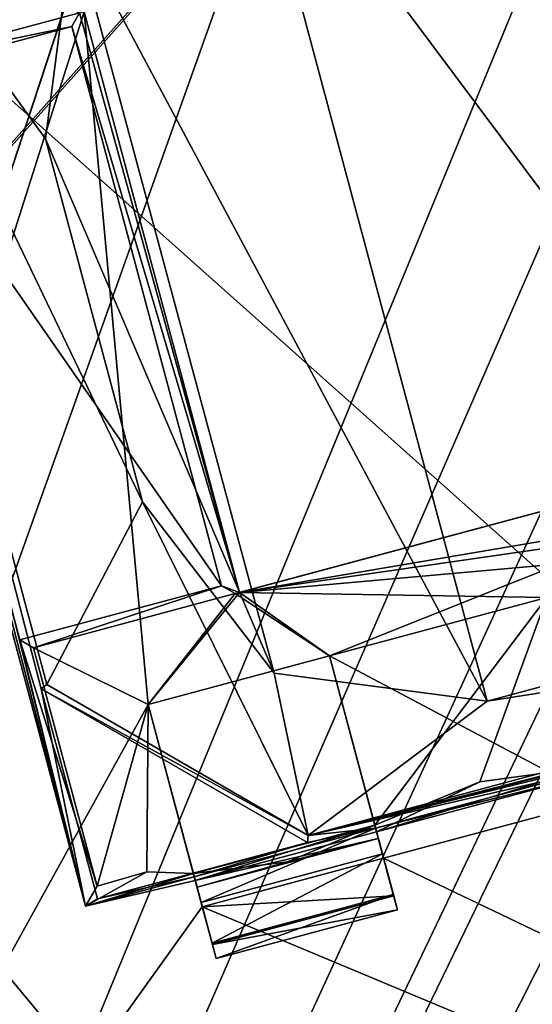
# Model space of a CAD drawing. Header units: millimetres. Extents: x -78 to 78, y -78 to 78.
# Tile 40 of 256: x -65.13 to -63.77, y -19.22 to -16.6. Entities that reach past the tile are written whole.
import ezdxf

# ---------------------------------------------------------------- set-up
doc = ezdxf.new("R2010")
doc.units = ezdxf.units.MM
doc.header["$LTSCALE"] = 41.718519
for name, color, linetype in [('10', 7, 'CONTINUOUS'), ('1306', 7, 'CONTINUOUS'), ('1355', 7, 'CONTINUOUS'), ('1433', 7, 'CONTINUOUS'), ('1745', 7, 'CONTINUOUS'), ('1769', 7, 'CONTINUOUS'), ('2704', 7, 'CONTINUOUS'), ('2720', 7, 'CONTINUOUS'), ('2922', 7, 'CONTINUOUS'), ('2949', 7, 'CONTINUOUS'), ('2972', 7, 'CONTINUOUS'), ('2976', 7, 'CONTINUOUS'), ('2999', 7, 'CONTINUOUS'), ('3000', 7, 'CONTINUOUS'), ('3004', 7, 'CONTINUOUS'), ('3005', 7, 'CONTINUOUS'), ('3006', 7, 'CONTINUOUS'), ('3025', 7, 'CONTINUOUS'), ('3028', 7, 'CONTINUOUS'), ('3029', 7, 'CONTINUOUS'), ('3047', 7, 'CONTINUOUS'), ('3078', 7, 'CONTINUOUS'), ('3103', 7, 'CONTINUOUS'), ('3104', 7, 'CONTINUOUS'), ('3108', 7, 'CONTINUOUS'), ('3126', 7, 'CONTINUOUS'), ('3133', 7, 'CONTINUOUS'), ('3134', 7, 'CONTINUOUS'), ('3155', 7, 'CONTINUOUS'), ('3161', 7, 'CONTINUOUS'), ('3184', 7, 'CONTINUOUS'), ('3186', 7, 'CONTINUOUS'), ('3207', 7, 'CONTINUOUS'), ('3230', 7, 'CONTINUOUS'), ('3231', 7, 'CONTINUOUS'), ('6', 7, 'CONTINUOUS')]:
    doc.layers.add(name, color=color, linetype=linetype)

msp = doc.modelspace()

# ---------------------------------------------------------------- linework, layer by layer
at = {"layer": '10', "linetype": 'CONTINUOUS'}
for points in [[(-72.6451, -23.1662, -2), (-76.2499, 0.0529, -2), (-11.1265, -19.2675, -2), (-72.6451, -23.1662, -2)], [(-11.1265, -19.2675, -2), (-76.2499, 0.0529, -2), (-19.2675, -11.1265, -2), (-11.1265, -19.2675, -2)]]:
    msp.add_3dface(points, dxfattribs=at)
at = {"layer": '1306', "color": 7, "linetype": 'CONTINUOUS'}
msp.add_3dface([(-61.6621, -18.6964, 23.2), (-64.7531, -19.5246, 23.2), (-62.6474, -19.7467, 23.2), (-61.6621, -18.6964, 23.2)], dxfattribs=at)
at = {"layer": '1355', "color": 7, "linetype": 'CONTINUOUS'}
msp.add_3dface([(-61.6621, -18.6964, 22.2), (-62.5258, -20.0402, 22.2), (-64.7531, -19.5246, 22.2), (-61.6621, -18.6964, 22.2)], dxfattribs=at)
at = {"layer": '1433', "color": 7, "linetype": 'CONTINUOUS'}
for points in [[(-61.6621, -18.6964, 22.2), (-64.7531, -19.5246, 22.2), (-61.6621, -18.6964, 23.2), (-61.6621, -18.6964, 22.2)], [(-61.6621, -18.6964, 23.2), (-64.7531, -19.5246, 22.2), (-64.7531, -19.5246, 23.2), (-61.6621, -18.6964, 23.2)]]:
    msp.add_3dface(points, dxfattribs=at)
at = {"layer": '1745', "linetype": 'CONTINUOUS'}
for points in [[(-75.9193, -7.9475, 28.7), (-69.7599, -30.9897, 28.7), (-55.1789, 17.1143, 28.7), (-75.9193, -7.9475, 28.7)], [(-55.1789, 17.1143, 28.7), (-69.7599, -30.9897, 28.7), (-57.3975, 6.5703, 28.7), (-55.1789, 17.1143, 28.7)], [(-57.3975, 6.5703, 28.7), (-69.7599, -30.9897, 28.7), (-57.0488, 4.6133, 28.7), (-57.3975, 6.5703, 28.7)], [(-57.0488, 4.6133, 28.7), (-69.7599, -30.9897, 28.7), (-55.6839, 3.1682, 28.7), (-57.0488, 4.6133, 28.7)], [(-55.6839, 3.1682, 28.7), (-69.7599, -30.9897, 28.7), (-54.9951, 2.8647, 28.7), (-55.6839, 3.1682, 28.7)], [(-54.9951, 2.8647, 28.7), (-69.7599, -30.9897, 28.7), (-54.257, 2.7168, 28.7), (-54.9951, 2.8647, 28.7)], [(-54.257, 2.7168, 28.7), (-69.7599, -30.9897, 28.7), (-53.6773, 2.6006, 28.7), (-54.257, 2.7168, 28.7)], [(-69.7599, -30.9897, 28.7), (-56.6394, -3.9817, 28.7), (-53.6773, 2.6006, 28.7), (-69.7599, -30.9897, 28.7)], [(-56.6394, -3.9817, 28.7), (-69.7599, -30.9897, 28.7), (-57.3975, -6.5703, 28.7), (-56.6394, -3.9817, 28.7)], [(-57.3975, -6.5703, 28.7), (-69.7599, -30.9897, 28.7), (-52.6322, -23.8214, 28.7), (-57.3975, -6.5703, 28.7)]]:
    msp.add_3dface(points, dxfattribs=at)
at = {"layer": '1769', "linetype": 'CONTINUOUS'}
for points in [[(-72.6977, -10.0938, 26.2), (-64.8079, -9.0551, 26.2), (-55.6942, -17.8776, 26.2), (-72.6977, -10.0938, 26.2)], [(-64.8079, -9.0551, 26.2), (-55.9316, -14.9868, 26.2), (-55.6942, -17.8776, 26.2), (-64.8079, -9.0551, 26.2)], [(-68.005, -27.6073, 26.2), (-72.6977, -10.0938, 26.2), (-60.6528, -24.562, 26.2), (-68.005, -27.6073, 26.2)], [(-60.6528, -24.562, 26.2), (-72.6977, -10.0938, 26.2), (-58.2182, -22.9916, 26.2), (-60.6528, -24.562, 26.2)], [(-72.6977, -10.0938, 26.2), (-55.6942, -17.8776, 26.2), (-56.4893, -20.6607, 26.2), (-72.6977, -10.0938, 26.2)], [(-72.6977, -10.0938, 26.2), (-56.4893, -20.6607, 26.2), (-58.2182, -22.9916, 26.2), (-72.6977, -10.0938, 26.2)]]:
    msp.add_3dface(points, dxfattribs=at)
at = {"layer": '2704', "linetype": 'CONTINUOUS'}
for points in [[(-66.5704, -21.6406, 21.67), (-65.4647, -15.9035, 21.67), (-64.6501, -1.5819, 21.67), (-66.5704, -21.6406, 21.67)], [(-65.1501, -1.5819, 21.67), (-66.5704, -21.6406, 21.67), (-64.6501, -1.5819, 21.67), (-65.1501, -1.5819, 21.67)], [(-66.5704, -21.6406, 21.67), (-64.9607, -16.578, 21.67), (-65.3205, -16.4414, 21.67), (-66.5704, -21.6406, 21.67)], [(-64.9607, -16.578, 21.67), (-66.5704, -21.6406, 21.67), (-64.79, -18.4216, 21.67), (-64.9607, -16.578, 21.67)], [(-64.5466, -18.1234, 21.67), (-64.9607, -16.578, 21.67), (-64.79, -18.4216, 21.67), (-64.5466, -18.1234, 21.67)], [(-62.5418, -17.5863, 21.67), (-64.5466, -18.1234, 21.67), (-62.182, -17.7228, 21.67), (-62.5418, -17.5863, 21.67)], [(-62.182, -17.7228, 21.67), (-64.5466, -18.1234, 21.67), (-62.6649, -17.8522, 21.67), (-62.182, -17.7228, 21.67)], [(-62.6649, -17.8522, 21.67), (-64.5466, -18.1234, 21.67), (-63.2445, -18.0075, 21.67), (-62.6649, -17.8522, 21.67)], [(-63.2445, -18.0075, 21.67), (-64.5466, -18.1234, 21.67), (-63.7275, -18.1369, 21.67), (-63.2445, -18.0075, 21.67)], [(-64.5466, -18.1234, 21.67), (-64.79, -18.4216, 21.67), (-64.307, -18.2922, 21.67), (-64.5466, -18.1234, 21.67)], [(-64.5466, -18.1234, 21.67), (-64.307, -18.2922, 21.67), (-63.7275, -18.1369, 21.67), (-64.5466, -18.1234, 21.67)], [(-63.7275, -18.1369, 21.67), (-64.307, -18.2922, 21.67), (-63.5833, -18.6748, 21.67), (-63.7275, -18.1369, 21.67)], [(-64.307, -18.2922, 21.67), (-64.1629, -18.8301, 21.67), (-63.5833, -18.6748, 21.67), (-64.307, -18.2922, 21.67)], [(-64.79, -18.4216, 21.67), (-66.5704, -21.6406, 21.67), (-64.6458, -18.9595, 21.67), (-64.79, -18.4216, 21.67)], [(-64.1629, -18.8301, 21.67), (-58.7072, -21.4386, 21.67), (-63.5833, -18.6748, 21.67), (-64.1629, -18.8301, 21.67)], [(-64.1629, -18.8301, 21.67), (-64.6458, -18.9595, 21.67), (-58.7072, -21.4386, 21.67), (-64.1629, -18.8301, 21.67)], [(-64.6458, -18.9595, 21.67), (-66.5704, -21.6406, 21.67), (-58.7072, -21.4386, 21.67), (-64.6458, -18.9595, 21.67)]]:
    msp.add_3dface(points, dxfattribs=at)
at = {"layer": '2720', "linetype": 'CONTINUOUS'}
for points in [[(-69.1343, -10.9739, 20.074), (-70.0001, -0.0001, 20.074), (-58.7251, -21.3897, 20.074), (-69.1343, -10.9739, 20.074)], [(-70.0001, -0.0001, 20.074), (-62.5001, -0.0001, 20.074), (-58.7251, -21.3897, 20.074), (-70.0001, -0.0001, 20.074)], [(-66.5549, -21.6882, 20.074), (-69.1343, -10.9739, 20.074), (-58.7251, -21.3897, 20.074), (-66.5549, -21.6882, 20.074)]]:
    msp.add_3dface(points, dxfattribs=at)
at = {"layer": '2922', "linetype": 'CONTINUOUS'}
for points in [[(-62.5418, -17.5863, 21.67), (-62.53, -17.5831, 21.845), (-64.5584, -18.1266, 21.845), (-62.5418, -17.5863, 21.67)], [(-64.5466, -18.1234, 21.67), (-62.5418, -17.5863, 21.67), (-64.5584, -18.1266, 21.845), (-64.5466, -18.1234, 21.67)]]:
    msp.add_3dface(points, dxfattribs=at)
at = {"layer": '2949', "linetype": 'CONTINUOUS'}
for points in [[(-64.9725, -16.5811, 21.845), (-64.5466, -18.1234, 21.67), (-64.9936, -16.6175, 22.27), (-64.9725, -16.5811, 21.845)], [(-64.9607, -16.578, 21.67), (-64.5466, -18.1234, 21.67), (-64.9725, -16.5811, 21.845), (-64.9607, -16.578, 21.67)], [(-64.9936, -16.6175, 22.27), (-64.5466, -18.1234, 21.67), (-64.5948, -18.1056, 22.27), (-64.9936, -16.6175, 22.27)], [(-64.5466, -18.1234, 21.67), (-64.5584, -18.1266, 21.845), (-64.5948, -18.1056, 22.27), (-64.5466, -18.1234, 21.67)]]:
    msp.add_3dface(points, dxfattribs=at)
at = {"layer": '2972', "linetype": 'CONTINUOUS'}
for points in [[(-64.307, -18.2922, 21.67), (-64.79, -18.4216, 21.67), (-64.307, -18.2922, 21.845), (-64.307, -18.2922, 21.67)], [(-64.79, -18.4216, 21.67), (-64.79, -18.4216, 21.845), (-64.307, -18.2922, 21.845), (-64.79, -18.4216, 21.67)]]:
    msp.add_3dface(points, dxfattribs=at)
at = {"layer": '2976', "linetype": 'CONTINUOUS'}
for points in [[(-64.9725, -16.5811, 21.845), (-64.9936, -16.6175, 22.27), (-65.5099, -16.7251, 21.845), (-64.9725, -16.5811, 21.845)], [(-65.5099, -16.7251, 21.845), (-64.9936, -16.6175, 22.27), (-65.5309, -16.7615, 22.27), (-65.5099, -16.7251, 21.845)]]:
    msp.add_3dface(points, dxfattribs=at)
at = {"layer": '2999', "linetype": 'CONTINUOUS'}
for points in [[(-64.1629, -18.8301, 21.67), (-64.307, -18.2922, 21.67), (-64.307, -18.2922, 21.845), (-64.1629, -18.8301, 21.67)], [(-64.1629, -18.8301, 21.67), (-64.307, -18.2922, 21.845), (-64.1359, -18.9308, 21.7623), (-64.1629, -18.8301, 21.67)], [(-64.307, -18.2922, 21.845), (-64.1864, -18.7422, 21.8612), (-64.1359, -18.9308, 21.7623), (-64.307, -18.2922, 21.845)], [(-64.1864, -18.7422, 21.8612), (-64.1258, -18.9683, 21.896), (-64.1359, -18.9308, 21.7623), (-64.1864, -18.7422, 21.8612)], [(-64.1258, -18.9683, 21.896), (-64.1864, -18.7422, 21.8612), (-64.1768, -18.7781, 22.1544), (-64.1258, -18.9683, 21.896)], [(-64.1841, -18.751, 22.6698), (-64.1658, -18.8193, 22.652), (-64.1368, -18.9275, 22.5598), (-64.1841, -18.751, 22.6698)], [(-64.1841, -18.751, 22.6698), (-64.1368, -18.9275, 22.5598), (-64.1815, -18.7606, 22.4493), (-64.1841, -18.751, 22.6698)], [(-64.1368, -18.9275, 22.5598), (-64.1258, -18.9683, 22.421), (-64.1815, -18.7606, 22.4493), (-64.1368, -18.9275, 22.5598)], [(-64.1815, -18.7606, 22.4493), (-64.1258, -18.9683, 22.421), (-64.1768, -18.7781, 22.1544), (-64.1815, -18.7606, 22.4493)], [(-64.1258, -18.9683, 22.421), (-64.1258, -18.9683, 21.896), (-64.1768, -18.7781, 22.1544), (-64.1258, -18.9683, 22.421)]]:
    msp.add_3dface(points, dxfattribs=at)
at = {"layer": '3000', "linetype": 'CONTINUOUS'}
for points in [[(-64.79, -18.4216, 21.67), (-64.6458, -18.9595, 21.67), (-64.6189, -19.0602, 21.7623), (-64.79, -18.4216, 21.67)], [(-64.79, -18.4216, 21.845), (-64.79, -18.4216, 21.67), (-64.6189, -19.0602, 21.7623), (-64.79, -18.4216, 21.845)], [(-64.6694, -18.8714, 21.8612), (-64.79, -18.4216, 21.845), (-64.6189, -19.0602, 21.7623), (-64.6694, -18.8714, 21.8612)], [(-64.6598, -18.9075, 22.1557), (-64.6694, -18.8714, 21.8612), (-64.6088, -19.0977, 21.896), (-64.6598, -18.9075, 22.1557)], [(-64.6088, -19.0977, 21.896), (-64.6694, -18.8714, 21.8612), (-64.6189, -19.0602, 21.7623), (-64.6088, -19.0977, 21.896)], [(-64.667, -18.8804, 22.6698), (-64.6645, -18.89, 22.4493), (-64.6487, -18.9487, 22.652), (-64.667, -18.8804, 22.6698)], [(-64.6645, -18.89, 22.4493), (-64.6598, -18.9075, 22.1557), (-64.6088, -19.0977, 22.421), (-64.6645, -18.89, 22.4493)], [(-64.6487, -18.9487, 22.652), (-64.6645, -18.89, 22.4493), (-64.6197, -19.057, 22.5598), (-64.6487, -18.9487, 22.652)], [(-64.6197, -19.057, 22.5598), (-64.6645, -18.89, 22.4493), (-64.6088, -19.0977, 22.421), (-64.6197, -19.057, 22.5598)], [(-64.6088, -19.0977, 22.421), (-64.6598, -18.9075, 22.1557), (-64.6088, -19.0977, 21.896), (-64.6088, -19.0977, 22.421)]]:
    msp.add_3dface(points, dxfattribs=at)
at = {"layer": '3004', "linetype": 'CONTINUOUS'}
for points in [[(-64.9936, -16.6175, 22.27), (-64.5948, -18.1056, 22.27), (-65.5309, -16.7615, 22.27), (-64.9936, -16.6175, 22.27)], [(-65.5309, -16.7615, 22.27), (-64.5948, -18.1056, 22.27), (-65.1322, -18.2496, 22.27), (-65.5309, -16.7615, 22.27)]]:
    msp.add_3dface(points, dxfattribs=at)
at = {"layer": '3005', "linetype": 'CONTINUOUS'}
for points in [[(-64.5584, -18.1266, 21.845), (-62.53, -17.5831, 21.845), (-64.307, -18.2922, 21.845), (-64.5584, -18.1266, 21.845)], [(-64.307, -18.2922, 21.845), (-62.53, -17.5831, 21.845), (-63.7275, -18.1369, 21.845), (-64.307, -18.2922, 21.845)], [(-65.0958, -18.2706, 21.845), (-64.5584, -18.1266, 21.845), (-64.79, -18.4216, 21.845), (-65.0958, -18.2706, 21.845)], [(-64.79, -18.4216, 21.845), (-64.5584, -18.1266, 21.845), (-64.307, -18.2922, 21.845), (-64.79, -18.4216, 21.845)], [(-64.1864, -18.7422, 21.8612), (-64.307, -18.2922, 21.845), (-63.7275, -18.1369, 21.845), (-64.1864, -18.7422, 21.8612)], [(-63.9067, -18.627, 21.845), (-64.1864, -18.7422, 21.8612), (-63.7275, -18.1369, 21.845), (-63.9067, -18.627, 21.845)], [(-63.6069, -18.5867, 21.845), (-63.9067, -18.627, 21.845), (-63.7275, -18.1369, 21.845), (-63.6069, -18.5867, 21.845)], [(-64.9259, -18.9045, 21.845), (-65.0958, -18.2706, 21.845), (-64.79, -18.4216, 21.845), (-64.9259, -18.9045, 21.845)], [(-64.7938, -18.8669, 21.845), (-64.9259, -18.9045, 21.845), (-64.79, -18.4216, 21.845), (-64.7938, -18.8669, 21.845)], [(-64.6694, -18.8714, 21.8612), (-64.7938, -18.8669, 21.845), (-64.79, -18.4216, 21.845), (-64.6694, -18.8714, 21.8612)]]:
    msp.add_3dface(points, dxfattribs=at)
at = {"layer": '3006', "linetype": 'CONTINUOUS'}
msp.add_3dface([(-65.3205, -16.4414, 21.845), (-64.9725, -16.5811, 21.845), (-65.5099, -16.7251, 21.845), (-65.3205, -16.4414, 21.845)], dxfattribs=at)
at = {"layer": '3025', "linetype": 'CONTINUOUS'}
for points in [[(-64.6458, -18.9595, 21.67), (-64.1629, -18.8301, 21.67), (-64.1359, -18.9308, 21.7623), (-64.6458, -18.9595, 21.67)], [(-64.6189, -19.0602, 21.7623), (-64.6458, -18.9595, 21.67), (-64.1359, -18.9308, 21.7623), (-64.6189, -19.0602, 21.7623)], [(-64.1258, -18.9683, 21.896), (-64.6189, -19.0602, 21.7623), (-64.1359, -18.9308, 21.7623), (-64.1258, -18.9683, 21.896)], [(-64.6088, -19.0977, 21.896), (-64.6189, -19.0602, 21.7623), (-64.1258, -18.9683, 21.896), (-64.6088, -19.0977, 21.896)]]:
    msp.add_3dface(points, dxfattribs=at)
at = {"layer": '3028', "linetype": 'CONTINUOUS'}
for points in [[(-64.5948, -18.1056, 22.27), (-65.0958, -18.2706, 21.845), (-65.1322, -18.2496, 22.27), (-64.5948, -18.1056, 22.27)], [(-64.5948, -18.1056, 22.27), (-64.5584, -18.1266, 21.845), (-65.0958, -18.2706, 21.845), (-64.5948, -18.1056, 22.27)]]:
    msp.add_3dface(points, dxfattribs=at)
at = {"layer": '3029', "linetype": 'CONTINUOUS'}
for points in [[(-64.9568, -18.958, 22.47), (-65.7333, -16.0603, 22.47), (-65.1322, -18.2496, 22.27), (-64.9568, -18.958, 22.47)], [(-65.7333, -16.0603, 22.47), (-65.5309, -16.7615, 22.27), (-65.1322, -18.2496, 22.27), (-65.7333, -16.0603, 22.47)], [(-65.0958, -18.2706, 21.845), (-64.9259, -18.9045, 21.845), (-65.1322, -18.2496, 22.27), (-65.0958, -18.2706, 21.845)], [(-64.9259, -18.9045, 21.845), (-64.9568, -18.958, 22.47), (-65.1322, -18.2496, 22.27), (-64.9259, -18.9045, 21.845)]]:
    msp.add_3dface(points, dxfattribs=at)
at = {"layer": '3047', "linetype": 'CONTINUOUS'}
for points in [[(-64.6088, -19.0977, 22.421), (-64.6088, -19.0977, 21.896), (-64.1258, -18.9683, 22.421), (-64.6088, -19.0977, 22.421)], [(-64.6088, -19.0977, 21.896), (-64.1258, -18.9683, 21.896), (-64.1258, -18.9683, 22.421), (-64.6088, -19.0977, 21.896)]]:
    msp.add_3dface(points, dxfattribs=at)
at = {"layer": '3078', "linetype": 'CONTINUOUS'}
for points in [[(-64.6487, -18.9487, 22.652), (-64.6197, -19.057, 22.5598), (-64.1658, -18.8193, 22.652), (-64.6487, -18.9487, 22.652)], [(-64.1658, -18.8193, 22.652), (-64.6197, -19.057, 22.5598), (-64.1368, -18.9275, 22.5598), (-64.1658, -18.8193, 22.652)], [(-64.6197, -19.057, 22.5598), (-64.6088, -19.0977, 22.421), (-64.1368, -18.9275, 22.5598), (-64.6197, -19.057, 22.5598)], [(-64.6088, -19.0977, 22.421), (-64.1258, -18.9683, 22.421), (-64.1368, -18.9275, 22.5598), (-64.6088, -19.0977, 22.421)]]:
    msp.add_3dface(points, dxfattribs=at)
at = {"layer": '3103', "linetype": 'CONTINUOUS'}
for points in [[(-64.667, -18.8804, 22.6698), (-64.6487, -18.9487, 22.652), (-64.1841, -18.751, 22.6698), (-64.667, -18.8804, 22.6698)], [(-64.6487, -18.9487, 22.652), (-64.1658, -18.8193, 22.652), (-64.1841, -18.751, 22.6698), (-64.6487, -18.9487, 22.652)]]:
    msp.add_3dface(points, dxfattribs=at)
at = {"layer": '3104', "linetype": 'CONTINUOUS'}
for points in [[(-64.1768, -18.7781, 22.1544), (-64.1864, -18.7422, 21.8612), (-64.4191, -18.8398, 21.9003), (-64.1768, -18.7781, 22.1544)], [(-64.6645, -18.89, 22.4493), (-64.1815, -18.7606, 22.4493), (-64.1768, -18.7781, 22.1544), (-64.6645, -18.89, 22.4493)], [(-64.6598, -18.9075, 22.1557), (-64.6645, -18.89, 22.4493), (-64.1768, -18.7781, 22.1544), (-64.6598, -18.9075, 22.1557)], [(-64.6598, -18.9075, 22.1557), (-64.1768, -18.7781, 22.1544), (-64.4191, -18.8398, 21.9003), (-64.6598, -18.9075, 22.1557)], [(-64.6694, -18.8714, 21.8612), (-64.6598, -18.9075, 22.1557), (-64.4191, -18.8398, 21.9003), (-64.6694, -18.8714, 21.8612)]]:
    msp.add_3dface(points, dxfattribs=at)
at = {"layer": '3108', "linetype": 'CONTINUOUS'}
for points in [[(-63.9067, -18.627, 21.845), (-63.6069, -18.5867, 21.845), (-64.1815, -18.7606, 22.4493), (-63.9067, -18.627, 21.845)], [(-64.1815, -18.7606, 22.4493), (-63.6069, -18.5867, 21.845), (-63.6019, -18.6053, 22.4513), (-64.1815, -18.7606, 22.4493)], [(-64.1864, -18.7422, 21.8612), (-63.9067, -18.627, 21.845), (-64.1815, -18.7606, 22.4493), (-64.1864, -18.7422, 21.8612)], [(-64.6694, -18.8714, 21.8612), (-64.1864, -18.7422, 21.8612), (-64.6645, -18.89, 22.4493), (-64.6694, -18.8714, 21.8612)], [(-64.6645, -18.89, 22.4493), (-64.1864, -18.7422, 21.8612), (-64.1815, -18.7606, 22.4493), (-64.6645, -18.89, 22.4493)], [(-64.9259, -18.9045, 21.845), (-64.7938, -18.8669, 21.845), (-64.9568, -18.958, 22.47), (-64.9259, -18.9045, 21.845)], [(-64.7938, -18.8669, 21.845), (-64.6694, -18.8714, 21.8612), (-64.9568, -18.958, 22.47), (-64.7938, -18.8669, 21.845)], [(-64.9568, -18.958, 22.47), (-64.6694, -18.8714, 21.8612), (-64.6645, -18.89, 22.4493), (-64.9568, -18.958, 22.47)]]:
    msp.add_3dface(points, dxfattribs=at)
at = {"layer": '3126', "linetype": 'CONTINUOUS'}
for points in [[(-63.6045, -18.5957, 22.6698), (-64.1841, -18.751, 22.6698), (-63.6019, -18.6053, 22.4513), (-63.6045, -18.5957, 22.6698)], [(-64.1841, -18.751, 22.6698), (-64.1815, -18.7606, 22.4493), (-63.6019, -18.6053, 22.4513), (-64.1841, -18.751, 22.6698)]]:
    msp.add_3dface(points, dxfattribs=at)
at = {"layer": '3133', "linetype": 'CONTINUOUS'}
msp.add_3dface([(-64.1864, -18.7422, 21.8612), (-64.6694, -18.8714, 21.8612), (-64.4191, -18.8398, 21.9003), (-64.1864, -18.7422, 21.8612)], dxfattribs=at)
at = {"layer": '3134', "linetype": 'CONTINUOUS'}
for points in [[(-64.667, -18.8804, 22.6698), (-64.9568, -18.958, 22.67), (-64.6645, -18.89, 22.4493), (-64.667, -18.8804, 22.6698)], [(-64.9568, -18.958, 22.67), (-64.9568, -18.958, 22.47), (-64.6645, -18.89, 22.4493), (-64.9568, -18.958, 22.67)]]:
    msp.add_3dface(points, dxfattribs=at)
at = {"layer": '3155', "linetype": 'CONTINUOUS'}
for points in [[(-64.3635, -18.7701, 23.47), (-62.059, -18.1816, 22.6698), (-61.8276, -18.0907, 23.47), (-64.3635, -18.7701, 23.47)], [(-62.542, -18.311, 22.6698), (-62.059, -18.1816, 22.6698), (-64.3635, -18.7701, 23.47), (-62.542, -18.311, 22.6698)], [(-62.542, -18.311, 22.6698), (-64.3635, -18.7701, 23.47), (-63.1215, -18.4663, 22.6698), (-62.542, -18.311, 22.6698)], [(-63.1215, -18.4663, 22.6698), (-64.3635, -18.7701, 23.47), (-63.6045, -18.5957, 22.6698), (-63.1215, -18.4663, 22.6698)], [(-63.6045, -18.5957, 22.6698), (-64.3635, -18.7701, 23.47), (-64.1841, -18.751, 22.6698), (-63.6045, -18.5957, 22.6698)], [(-64.667, -18.8804, 22.6698), (-64.1841, -18.751, 22.6698), (-64.3659, -18.7889, 22.97), (-64.667, -18.8804, 22.6698)], [(-64.1841, -18.751, 22.6698), (-64.3635, -18.7701, 23.47), (-64.3659, -18.7889, 22.97), (-64.1841, -18.751, 22.6698)], [(-64.9253, -18.9387, 22.97), (-64.667, -18.8804, 22.6698), (-64.3659, -18.7889, 22.97), (-64.9253, -18.9387, 22.97)], [(-64.9568, -18.958, 22.67), (-64.667, -18.8804, 22.6698), (-64.9253, -18.9387, 22.97), (-64.9568, -18.958, 22.67)]]:
    msp.add_3dface(points, dxfattribs=at)
at = {"layer": '3161', "linetype": 'CONTINUOUS'}
for points in [[(-64.9568, -18.958, 22.47), (-65.7091, -16.0538, 22.67), (-65.7333, -16.0603, 22.47), (-64.9568, -18.958, 22.47)], [(-64.9568, -18.958, 22.67), (-65.7091, -16.0538, 22.67), (-64.9568, -18.958, 22.47), (-64.9568, -18.958, 22.67)]]:
    msp.add_3dface(points, dxfattribs=at)
at = {"layer": '3184', "linetype": 'CONTINUOUS'}
for points in [[(-65.6749, -16.0736, 23.47), (-65.0601, -18.3679, 23.47), (-64.8051, -17.8821, 23.47), (-65.6749, -16.0736, 23.47)], [(-64.9899, -16.3487, 23.47), (-65.6749, -16.0736, 23.47), (-65.0639, -16.9162, 23.47), (-64.9899, -16.3487, 23.47)], [(-65.0639, -16.9162, 23.47), (-65.6749, -16.0736, 23.47), (-64.8051, -17.8821, 23.47), (-65.0639, -16.9162, 23.47)], [(-65.0601, -18.3679, 23.47), (-64.3635, -18.7701, 23.47), (-64.8051, -17.8821, 23.47), (-65.0601, -18.3679, 23.47)], [(-64.8051, -17.8821, 23.47), (-64.3635, -18.7701, 23.47), (-64.454, -18.3385, 23.47), (-64.8051, -17.8821, 23.47)], [(-64.3635, -18.7701, 23.47), (-61.8276, -18.0907, 23.47), (-63.8865, -18.4125, 23.47), (-64.3635, -18.7701, 23.47)], [(-63.8865, -18.4125, 23.47), (-61.8276, -18.0907, 23.47), (-62.9206, -18.1536, 23.47), (-63.8865, -18.4125, 23.47)], [(-64.3635, -18.7701, 23.47), (-63.8865, -18.4125, 23.47), (-64.454, -18.3385, 23.47), (-64.3635, -18.7701, 23.47)]]:
    msp.add_3dface(points, dxfattribs=at)
at = {"layer": '3186', "linetype": 'CONTINUOUS'}
for points in [[(-62.9206, -18.1536, 23.47), (-63.5677, -15.7388, 23.47), (-64.5336, -15.9976, 23.47), (-62.9206, -18.1536, 23.47)], [(-63.8865, -18.4125, 23.47), (-64.5336, -15.9976, 23.47), (-64.9899, -16.3487, 23.47), (-63.8865, -18.4125, 23.47)], [(-63.8865, -18.4125, 23.47), (-62.9206, -18.1536, 23.47), (-64.5336, -15.9976, 23.47), (-63.8865, -18.4125, 23.47)], [(-64.9899, -16.3487, 23.47), (-65.0639, -16.9162, 23.47), (-64.454, -18.3385, 23.47), (-64.9899, -16.3487, 23.47)], [(-63.8865, -18.4125, 23.47), (-64.9899, -16.3487, 23.47), (-64.454, -18.3385, 23.47), (-63.8865, -18.4125, 23.47)], [(-65.0639, -16.9162, 23.47), (-64.8051, -17.8821, 23.47), (-64.454, -18.3385, 23.47), (-65.0639, -16.9162, 23.47)]]:
    msp.add_3dface(points, dxfattribs=at)
at = {"layer": '3207', "linetype": 'CONTINUOUS'}
for points in [[(-65.0751, -18.3794, 22.97), (-64.3635, -18.7701, 23.47), (-65.0601, -18.3679, 23.47), (-65.0751, -18.3794, 22.97)], [(-64.3659, -18.7889, 22.97), (-64.3635, -18.7701, 23.47), (-65.0751, -18.3794, 22.97), (-64.3659, -18.7889, 22.97)]]:
    msp.add_3dface(points, dxfattribs=at)
at = {"layer": '3230', "linetype": 'CONTINUOUS'}
msp.add_3dface([(-64.9253, -18.9387, 22.97), (-64.3659, -18.7889, 22.97), (-65.0751, -18.3794, 22.97), (-64.9253, -18.9387, 22.97)], dxfattribs=at)
at = {"layer": '3231', "linetype": 'CONTINUOUS'}
for points in [[(-65.7091, -16.0538, 22.67), (-64.9568, -18.958, 22.67), (-65.6749, -16.0736, 23.47), (-65.7091, -16.0538, 22.67)], [(-64.9568, -18.958, 22.67), (-65.0751, -18.3794, 22.97), (-65.6749, -16.0736, 23.47), (-64.9568, -18.958, 22.67)], [(-65.0751, -18.3794, 22.97), (-65.0601, -18.3679, 23.47), (-65.6749, -16.0736, 23.47), (-65.0751, -18.3794, 22.97)], [(-64.9568, -18.958, 22.67), (-64.9253, -18.9387, 22.97), (-65.0751, -18.3794, 22.97), (-64.9568, -18.958, 22.67)]]:
    msp.add_3dface(points, dxfattribs=at)
at = {"layer": '6', "linetype": 'CONTINUOUS'}
for points in [[(-18.6104, 35.2069), (-19.1932, 34.6192), (-71.6268, -24.1865), (-18.6104, 35.2069)], [(-40.5, -29.5), (-18.6104, 35.2069), (-71.6268, -24.1865), (-40.5, -29.5)], [(-71.6268, -24.1865), (-19.1932, 34.6192), (-74.6007, -12.2541), (-71.6268, -24.1865)]]:
    msp.add_3dface(points, dxfattribs=at)

doc.saveas('drawing.dxf')
